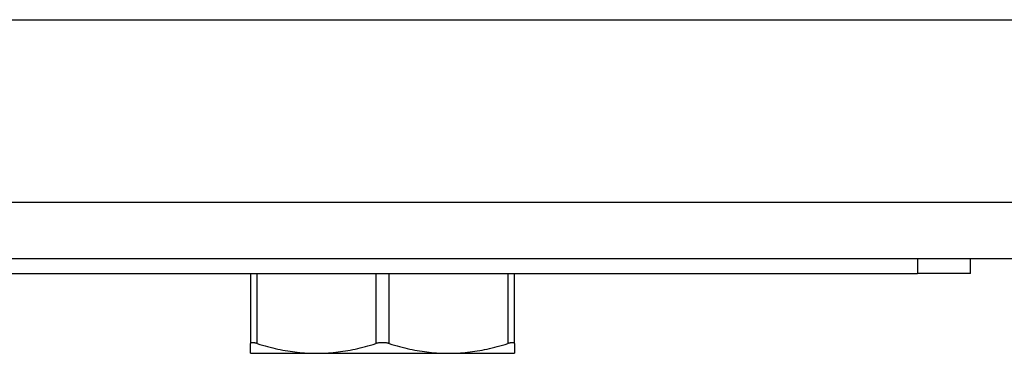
# Model space of a CAD drawing. Header units: inches. Extents: x 7 to 130, y 9 to 81.
# Tile 20 of 61: x 55.115 to 56.576, y 52.584 to 53.078. Entities that reach past the tile are written whole.
import ezdxf

# ---------------------------------------------------------------- set-up
doc = ezdxf.new("R2010")
doc.units = ezdxf.units.IN
doc.header["$MEASUREMENT"] = 0
doc.layers.add('Visible Edges(ANSI)', color=7, linetype='Continuous', lineweight=25)
doc.layers.add('Visible Tangent Edges(ANSI)', color=7, linetype='Continuous', lineweight=25)

msp = doc.modelspace()

# ---------------------------------------------------------------- linework, layer by layer
at = {"layer": 'Visible Edges(ANSI)'}
for p, q in [((54.3618, 53.0783), (72.9445, 53.0783)), ((72.756, 52.724), (54.5503, 52.724)), ((56.5261, 52.7021), (56.5261, 52.724)), ((54.5571, 52.7021), (56.4474, 52.7021)), ((55.4573, 52.7021), (55.4573, 52.5983)), ((55.849, 52.5983), (55.849, 52.7021)), ((56.5261, 52.7021), (56.4474, 52.7021)), ((55.4573, 52.584), (55.4573, 52.5983)), ((55.849, 52.5983), (55.849, 52.584)), ((55.4573, 52.584), (55.5552, 52.584)), ((55.5552, 52.584), (55.7511, 52.584)), ((55.7511, 52.584), (55.849, 52.584))]:
    msp.add_line(p, q, dxfattribs=at)
at = {"layer": 'Visible Edges(ANSI)', "flags": 128}
for points in [[(55.4671, 52.5983), (55.4664, 52.5986), (55.4657, 52.5988), (55.465, 52.5989), (55.4643, 52.5991), (55.4636, 52.5993), (55.463, 52.5994), (55.4624, 52.5995), (55.4619, 52.5996), (55.4613, 52.5996), (55.4608, 52.5997), (55.4603, 52.5997), (55.4599, 52.5997), (55.4595, 52.5997), (55.4591, 52.5997), (55.4588, 52.5996), (55.4585, 52.5996), (55.4582, 52.5995), (55.4579, 52.5994), (55.4577, 52.5993), (55.4576, 52.5991), (55.4574, 52.5989), (55.4573, 52.5988), (55.4573, 52.5986), (55.4573, 52.5983)], [(55.663, 52.5983), (55.6622, 52.5986), (55.6615, 52.5988), (55.6607, 52.5989), (55.6599, 52.5991), (55.659, 52.5993), (55.6582, 52.5994), (55.6574, 52.5995), (55.6565, 52.5996), (55.6557, 52.5996), (55.6548, 52.5997), (55.654, 52.5997), (55.6531, 52.5997), (55.6523, 52.5997), (55.6514, 52.5997), (55.6506, 52.5996), (55.6497, 52.5996), (55.6489, 52.5995), (55.648, 52.5994), (55.6472, 52.5993), (55.6464, 52.5991), (55.6456, 52.5989), (55.6448, 52.5988), (55.644, 52.5986), (55.6433, 52.5983)], [(55.849, 52.5983), (55.849, 52.5986), (55.8489, 52.5988), (55.8488, 52.5989), (55.8487, 52.5991), (55.8485, 52.5993), (55.8483, 52.5994), (55.8481, 52.5995), (55.8478, 52.5996), (55.8475, 52.5996), (55.8471, 52.5997), (55.8468, 52.5997), (55.8464, 52.5997), (55.8459, 52.5997), (55.8454, 52.5997), (55.8449, 52.5996), (55.8444, 52.5996), (55.8438, 52.5995), (55.8432, 52.5994), (55.8426, 52.5993), (55.842, 52.5991), (55.8413, 52.5989), (55.8406, 52.5988), (55.8399, 52.5986), (55.8392, 52.5983)], [(55.4671, 52.5983), (55.4711, 52.5971), (55.475, 52.596), (55.4789, 52.5949), (55.4827, 52.5939), (55.4865, 52.5929), (55.4903, 52.592), (55.494, 52.5911), (55.4977, 52.5903), (55.5014, 52.5895), (55.5051, 52.5888), (55.5087, 52.5882), (55.5124, 52.5875), (55.516, 52.587), (55.5196, 52.5865), (55.5231, 52.586), (55.5267, 52.5856), (55.5303, 52.5852), (55.5338, 52.5849), (55.5374, 52.5846), (55.5409, 52.5844), (55.5445, 52.5842), (55.5481, 52.5841), (55.5516, 52.584), (55.5552, 52.584)], [(55.5552, 52.584), (55.5588, 52.584), (55.5623, 52.5841), (55.5659, 52.5842), (55.5694, 52.5844), (55.573, 52.5846), (55.5766, 52.5849), (55.5801, 52.5852), (55.5837, 52.5856), (55.5872, 52.586), (55.5908, 52.5865), (55.5944, 52.587), (55.598, 52.5875), (55.6016, 52.5882), (55.6053, 52.5888), (55.609, 52.5895), (55.6126, 52.5903), (55.6164, 52.5911), (55.6201, 52.592), (55.6239, 52.5929), (55.6277, 52.5939), (55.6315, 52.5949), (55.6354, 52.596), (55.6393, 52.5971), (55.6433, 52.5983)], [(55.663, 52.5983), (55.6669, 52.5971), (55.6709, 52.596), (55.6747, 52.5949), (55.6786, 52.5939), (55.6824, 52.5929), (55.6862, 52.592), (55.6899, 52.5911), (55.6936, 52.5903), (55.6973, 52.5895), (55.701, 52.5888), (55.7046, 52.5882), (55.7082, 52.5875), (55.7118, 52.587), (55.7154, 52.5865), (55.719, 52.586), (55.7226, 52.5856), (55.7261, 52.5852), (55.7297, 52.5849), (55.7333, 52.5846), (55.7368, 52.5844), (55.7404, 52.5842), (55.7439, 52.5841), (55.7475, 52.584), (55.7511, 52.584)], [(55.7511, 52.584), (55.7546, 52.584), (55.7582, 52.5841), (55.7618, 52.5842), (55.7653, 52.5844), (55.7689, 52.5846), (55.7724, 52.5849), (55.776, 52.5852), (55.7795, 52.5856), (55.7831, 52.586), (55.7867, 52.5865), (55.7903, 52.587), (55.7939, 52.5875), (55.7975, 52.5882), (55.8012, 52.5888), (55.8048, 52.5895), (55.8085, 52.5903), (55.8122, 52.5911), (55.816, 52.592), (55.8197, 52.5929), (55.8235, 52.5939), (55.8274, 52.5949), (55.8313, 52.596), (55.8352, 52.5971), (55.8392, 52.5983)]]:
    msp.add_lwpolyline(points, dxfattribs=at)
at = {"layer": 'Visible Tangent Edges(ANSI)'}
for p, q in [((54.4353, 52.808), (72.871, 52.808)), ((56.4474, 52.724), (56.4474, 52.7021)), ((55.4671, 52.5983), (55.4671, 52.7021)), ((55.6433, 52.7021), (55.6433, 52.5983)), ((55.663, 52.5983), (55.663, 52.7021)), ((55.8392, 52.7021), (55.8392, 52.5983))]:
    msp.add_line(p, q, dxfattribs=at)

doc.saveas('drawing.dxf')
